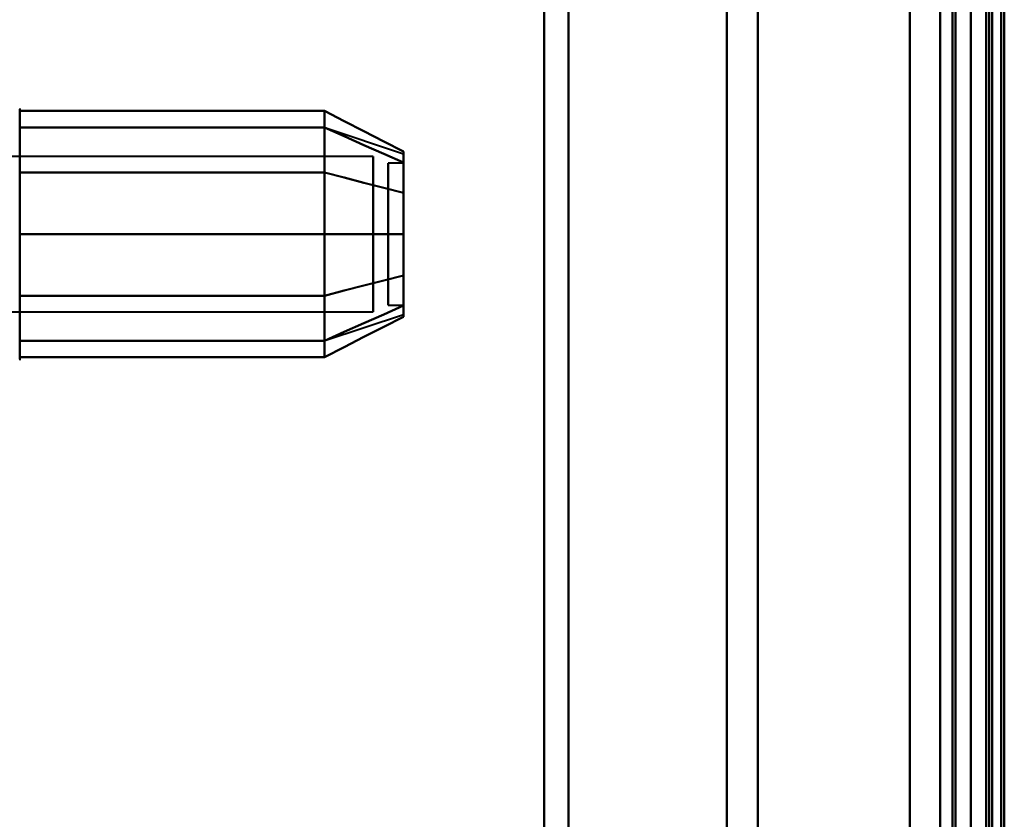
# Model space of a CAD drawing. Header units: millimetres. Extents: x -1087 to 1688, y -120 to 1210.
# Tile 40 of 92: x -736 to -704, y 983 to 1009. Entities that reach past the tile are written whole.
import ezdxf

# ---------------------------------------------------------------- set-up
doc = ezdxf.new("R2010")
doc.units = ezdxf.units.MM
doc.layers.add('G-IMPT', color=8, linetype='Continuous', lineweight=40)

# ---------------------------------------------------------------- blocks, each defined once
blk = doc.blocks.new('NEXA 2000 CALQUES_dwg-762145-Arrière')
at = {"layer": 'G-IMPT'}
for p, q in [((-705, 1102.772), (-705, 128.972)), ((-705, 129.472), (-705, 1102.272)), ((-705, 883.372), (-705, 1099.372)), ((-705, 1099.372), (-705, 883.372)), ((-704.3, 883.372), (-704.3, 1099.372)), ((-704.3, 1099.372), (-704.3, 883.372)), ((-719, 883.372), (-719, 1084.372)), ((-719, 1084.372), (-719, 883.372)), ((-705.5, 1084.372), (-705.5, 883.372)), ((-705.5, 883.372), (-705.5, 1084.372)), ((-705, 1084.372), (-705, 883.372)), ((-705, 1084.372), (-705, 682.372)), ((-705, 883.372), (-705, 1084.372)), ((-718.198, 883.372), (-718.198, 1083.781)), ((-718.198, 1083.781), (-718.198, 883.372)), ((-713, 883.372), (-713, 1083.372)), ((-713, 1083.372), (-713, 883.372)), ((-706, 1083.372), (-706, 883.372)), ((-706, 883.372), (-706, 1083.372)), ((-706, 683.372), (-706, 1083.372)), ((-711.99, 883.372), (-711.99, 1082.746)), ((-711.99, 883.372), (-711.99, 1082.746)), ((-711.99, 1082.746), (-711.99, 883.372)), ((-711.99, 1082.746), (-711.99, 883.372)), ((-704.3, 883.372), (-704.3, 1082.746)), ((-704.3, 1082.746), (-704.3, 683.998)), ((-704.3, 1082.746), (-704.3, 683.998)), ((-736.204, 1005.972), (-736.204, 1003.922)), ((-736.204, 1005.972), (-736.204, 1001.872)), ((-736.204, 1005.972), (-736.204, 1001.872)), ((-736.204, 1005.423), (-736.204, 999.822)), ((-726.189, 1005.367), (-723.611, 1004.508)), ((-724.611, 1004.421), (-736.5, 1004.421)), ((-724.611, 1004.421), (-736.5, 1004.421)), ((-724.611, 1001.872), (-724.611, 1004.421)), ((-724.611, 1004.421), (-724.611, 1001.872)), ((-724.611, 1004.421), (-724.611, 1000.598)), ((-724.611, 1000.598), (-724.611, 1004.421)), ((-723.611, 1004.202), (-724.111, 1004.202)), ((-723.611, 1004.202), (-724.111, 1004.202)), ((-724.111, 999.748), (-724.111, 1004.202)), ((-724.111, 1004.202), (-724.111, 999.748)), ((-724.111, 1000.512), (-724.111, 1004.202)), ((-724.111, 1004.202), (-724.111, 1000.512)), ((-723.611, 999.748), (-723.611, 1004.202)), ((-723.611, 1004.202), (-723.611, 999.748)), ((-723.611, 1000.512), (-723.611, 1004.202)), ((-723.611, 1004.202), (-723.611, 1000.512)), ((-736.204, 1003.922), (-736.204, 997.772)), ((-724.111, 999.542), (-724.111, 1003.996)), ((-724.111, 1003.996), (-724.111, 999.542)), ((-723.611, 999.542), (-723.611, 1003.996)), ((-723.611, 1003.996), (-723.611, 999.542)), ((-724.611, 1003.146), (-724.611, 999.324)), ((-724.611, 999.324), (-724.611, 1003.146)), ((-724.111, 999.542), (-724.111, 1003.233)), ((-724.111, 1003.233), (-724.111, 999.542)), ((-723.611, 999.542), (-723.611, 1003.233)), ((-723.611, 1003.233), (-723.611, 999.542)), ((-736.204, 1001.872), (-736.204, 997.772)), ((-724.611, 999.324), (-724.611, 1001.872)), ((-724.611, 1001.872), (-724.611, 999.324)), ((-724.111, 999.542), (-723.611, 999.542)), ((-724.111, 999.542), (-723.611, 999.542)), ((-736.5, 999.324), (-724.611, 999.324)), ((-736.5, 999.324), (-724.611, 999.324)), ((-726.189, 998.377), (-723.611, 999.237))]:
    blk.add_line(p, q, dxfattribs=at)
at = {"layer": 'G-IMPT', "flags": 128}
for points in [[(-707, 1102.772), (-707, 859.322), (-707, 615.872), (-707, 372.422), (-707, 128.972)], [(-707, 128.972), (-707, 372.422), (-707, 615.872), (-707, 859.322), (-707, 1102.772)], [(-707, 128.972), (-707, 372.422), (-707, 615.872), (-707, 859.322), (-707, 1102.772)], [(-707, 1102.772), (-707, 859.322), (-707, 615.872), (-707, 372.422), (-707, 128.972)], [(-705, 1102.772), (-705, 859.322), (-705, 615.872), (-705, 372.422), (-705, 128.972)], [(-705, 128.972), (-705, 372.422), (-705, 615.872), (-705, 859.322), (-705, 1102.772)], [(-704.5, 1102.772), (-704.5, 859.322), (-704.5, 615.872), (-704.5, 372.422), (-704.5, 128.972)], [(-704.4, 128.972), (-704.4, 372.422), (-704.4, 615.872), (-704.4, 859.322), (-704.4, 1102.772)], [(-704.4, 1102.772), (-704.4, 859.322), (-704.4, 615.872), (-704.4, 372.422), (-704.4, 128.972)], [(-704.4, 128.972), (-704.4, 372.422), (-704.4, 615.872), (-704.4, 859.322), (-704.4, 1102.772)], [(-707, 1102.272), (-707, 859.072), (-707, 615.872), (-707, 372.672), (-707, 129.472)], [(-707, 129.472), (-707, 372.672), (-707, 615.872), (-707, 859.072), (-707, 1102.272)], [(-707, 1102.272), (-707, 859.072), (-707, 615.872), (-707, 372.672), (-707, 129.472)], [(-707, 129.472), (-707, 372.672), (-707, 615.872), (-707, 859.072), (-707, 1102.272)], [(-705.6, 129.472), (-705.6, 372.672), (-705.6, 615.872), (-705.6, 859.072), (-705.6, 1102.272)], [(-705.6, 1102.272), (-705.6, 859.072), (-705.6, 615.872), (-705.6, 372.672), (-705.6, 129.472)], [(-705.6, 1102.272), (-705.6, 859.072), (-705.6, 615.872), (-705.6, 372.672), (-705.6, 129.472)], [(-705.6, 129.472), (-705.6, 372.672), (-705.6, 615.872), (-705.6, 859.072), (-705.6, 1102.272)], [(-705.6, 1102.272), (-705.6, 859.072), (-705.6, 615.872), (-705.6, 372.672), (-705.6, 129.472)], [(-705.6, 129.472), (-705.6, 372.672), (-705.6, 615.872), (-705.6, 859.072), (-705.6, 1102.272)], [(-705.5, 129.472), (-705.5, 372.672), (-705.5, 615.872), (-705.5, 859.072), (-705.5, 1102.272)], [(-705.5, 1102.272), (-705.5, 859.072), (-705.5, 615.872), (-705.5, 372.672), (-705.5, 129.472)], [(-705, 129.472), (-705, 372.672), (-705, 615.872), (-705, 859.072), (-705, 1102.272)], [(-705, 1102.272), (-705, 859.072), (-705, 615.872), (-705, 372.672), (-705, 129.472)], [(-705, 129.472), (-705, 372.672), (-705, 615.872), (-705, 859.072), (-705, 1102.272)], [(-705, 1102.272), (-705, 867.047), (-705, 631.822), (-705, 396.597), (-705, 161.372)], [(-705, 161.372), (-705, 396.597), (-705, 631.822), (-705, 867.047), (-705, 1102.272)], [(-705, 1102.272), (-705, 859.072), (-705, 615.872), (-705, 372.672), (-705, 129.472)], [(-704.5, 129.472), (-704.5, 372.672), (-704.5, 615.872), (-704.5, 859.072), (-704.5, 1102.272)], [(-704.5, 1102.272), (-704.5, 859.072), (-704.5, 615.872), (-704.5, 372.672), (-704.5, 129.472)], [(-704.5, 129.472), (-704.5, 372.672), (-704.5, 615.872), (-704.5, 859.072), (-704.5, 1102.272)], [(-704.5, 1102.272), (-704.5, 859.072), (-704.5, 615.872), (-704.5, 372.672), (-704.5, 129.472)], [(-704.5, 129.472), (-704.5, 372.672), (-704.5, 615.872), (-704.5, 859.072), (-704.5, 1102.272)], [(-704.5, 1102.272), (-704.5, 859.072), (-704.5, 615.872), (-704.5, 372.672), (-704.5, 129.472)], [(-704, 1102.372), (-704, 859.122), (-704, 615.872), (-704, 372.622), (-704, 129.372)], [(-704, 129.372), (-704, 372.622), (-704, 615.872), (-704, 859.122), (-704, 1102.372)], [(-704, 1102.272), (-704, 859.072), (-704, 615.872), (-704, 372.672), (-704, 129.472)], [(-704, 129.472), (-704, 372.672), (-704, 615.872), (-704, 859.072), (-704, 1102.272)], [(-703.9, 161.372), (-703.9, 396.597), (-703.9, 631.822), (-703.9, 867.047), (-703.9, 1102.272)], [(-703.9, 1102.272), (-703.9, 867.047), (-703.9, 631.822), (-703.9, 396.597), (-703.9, 161.372)], [(-736.204, 1005.989), (-736.204, 1005.972)], [(-736.204, 1005.972), (-736.204, 1005.969), (-736.204, 1005.959), (-736.204, 1005.943), (-736.204, 1005.92), (-736.204, 1005.891), (-736.204, 1005.855), (-736.204, 1005.813), (-736.204, 1005.764), (-736.204, 1005.709), (-736.204, 1005.649), (-736.204, 1005.582), (-736.204, 1005.509), (-736.204, 1005.43), (-736.204, 1005.346), (-736.204, 1005.256), (-736.204, 1005.161), (-736.204, 1005.06), (-736.204, 1004.955), (-736.204, 1004.844), (-736.204, 1004.729), (-736.204, 1004.609), (-736.204, 1004.485), (-736.204, 1004.356), (-736.204, 1004.224), (-736.204, 1004.088), (-736.204, 1003.948), (-736.204, 1003.922)], [(-736.204, 999.822), (-736.204, 999.966), (-736.204, 1000.113), (-736.204, 1000.262), (-736.204, 1000.414), (-736.204, 1000.569), (-736.204, 1000.725), (-736.204, 1000.883), (-736.204, 1001.043), (-736.204, 1001.205), (-736.204, 1001.367), (-736.204, 1001.53), (-736.204, 1001.694), (-736.204, 1001.858), (-736.204, 1002.022), (-736.204, 1002.185), (-736.204, 1002.348), (-736.204, 1002.511), (-736.204, 1002.672), (-736.204, 1002.833), (-736.204, 1002.991), (-736.204, 1003.148), (-736.204, 1003.303), (-736.204, 1003.455), (-736.204, 1003.605), (-736.204, 1003.752), (-736.204, 1003.897), (-736.204, 1004.038), (-736.204, 1004.175), (-736.204, 1004.309), (-736.204, 1004.439), (-736.204, 1004.565), (-736.204, 1004.686), (-736.204, 1004.803), (-736.204, 1004.915), (-736.204, 1005.023), (-736.204, 1005.125), (-736.204, 1005.223), (-736.204, 1005.314), (-736.204, 1005.401), (-736.204, 1005.481), (-736.204, 1005.556), (-736.204, 1005.625), (-736.204, 1005.688), (-736.204, 1005.745), (-736.204, 1005.796), (-736.204, 1005.84), (-736.204, 1005.878), (-736.204, 1005.91), (-736.204, 1005.935), (-736.204, 1005.954), (-736.204, 1005.966), (-736.204, 1005.972), (-736.204, 1005.972)], [(-736.204, 1003.893), (-736.204, 1004.398), (-736.204, 1004.903), (-736.204, 1005.409), (-736.204, 1005.914)], [(-736.204, 1005.914), (-733.704, 1005.914), (-731.204, 1005.914), (-728.704, 1005.914), (-726.204, 1005.914)], [(-726.204, 1005.914), (-728.704, 1005.914), (-731.204, 1005.914), (-733.704, 1005.914), (-736.204, 1005.914)], [(-736.204, 1005.914), (-736.204, 1005.409), (-736.204, 1004.903), (-736.204, 1004.398), (-736.204, 1003.893)], [(-726.204, 1003.893), (-726.204, 1004.398), (-726.204, 1004.903), (-726.204, 1005.409), (-726.204, 1005.914)], [(-726.204, 1005.914), (-725.556, 1005.581), (-724.908, 1005.248), (-724.259, 1004.914), (-723.611, 1004.581)], [(-723.611, 1004.581), (-724.259, 1004.914), (-724.908, 1005.248), (-725.556, 1005.581), (-726.204, 1005.914)], [(-726.204, 1005.914), (-726.204, 1005.409), (-726.204, 1004.903), (-726.204, 1004.398), (-726.204, 1003.893)], [(-726.204, 1005.914), (-726.204, 1005.409), (-726.204, 1004.903), (-726.204, 1004.398), (-726.204, 1003.893)], [(-726.204, 1003.893), (-726.204, 1004.398), (-726.204, 1004.903), (-726.204, 1005.409), (-726.204, 1005.914)], [(-736.204, 1001.872), (-736.204, 1002.747), (-736.204, 1003.622), (-736.204, 1004.497), (-736.204, 1005.372)], [(-736.204, 1005.372), (-733.704, 1005.372), (-731.204, 1005.372), (-728.704, 1005.372), (-726.204, 1005.372)], [(-726.204, 1005.372), (-728.704, 1005.372), (-731.204, 1005.372), (-733.704, 1005.372), (-736.204, 1005.372)], [(-736.204, 1005.372), (-733.704, 1005.372), (-731.204, 1005.372), (-728.704, 1005.372), (-726.204, 1005.372)], [(-726.204, 1005.372), (-728.704, 1005.372), (-731.204, 1005.372), (-733.704, 1005.372), (-736.204, 1005.372)], [(-736.204, 1005.372), (-736.204, 1004.497), (-736.204, 1003.622), (-736.204, 1002.747), (-736.204, 1001.872)], [(-726.204, 1001.872), (-726.204, 1002.747), (-726.204, 1003.622), (-726.204, 1004.497), (-726.204, 1005.372)], [(-726.204, 1005.372), (-725.556, 1005.084), (-724.908, 1004.795), (-724.259, 1004.507), (-723.611, 1004.218)], [(-723.611, 1004.218), (-724.259, 1004.507), (-724.908, 1004.795), (-725.556, 1005.084), (-726.204, 1005.372)], [(-726.204, 1005.372), (-725.556, 1005.084), (-724.908, 1004.795), (-724.259, 1004.507), (-723.611, 1004.218)], [(-723.611, 1004.218), (-724.259, 1004.507), (-724.908, 1004.795), (-725.556, 1005.084), (-726.204, 1005.372)], [(-726.204, 1005.372), (-726.204, 1004.497), (-726.204, 1003.622), (-726.204, 1002.747), (-726.204, 1001.872)], [(-726.204, 1005.372), (-726.204, 1004.497), (-726.204, 1003.622), (-726.204, 1002.747), (-726.204, 1001.872)], [(-726.204, 1001.872), (-726.204, 1002.747), (-726.204, 1003.622), (-726.204, 1004.497), (-726.204, 1005.372)], [(-736.204, 1003.922), (-736.204, 1003.779), (-736.204, 1003.632), (-736.204, 1003.482), (-736.204, 1003.33), (-736.204, 1003.176), (-736.204, 1003.02), (-736.204, 1002.861), (-736.204, 1002.701), (-736.204, 1002.54), (-736.204, 1002.378), (-736.204, 1002.215), (-736.204, 1002.051), (-736.204, 1001.887), (-736.204, 1001.723), (-736.204, 1001.559), (-736.204, 1001.396), (-736.204, 1001.234), (-736.204, 1001.072), (-736.204, 1000.912), (-736.204, 1000.753), (-736.204, 1000.597), (-736.204, 1000.442), (-736.204, 1000.289), (-736.204, 1000.139), (-736.204, 999.992), (-736.204, 999.848), (-736.204, 999.707), (-736.204, 999.569), (-736.204, 999.436), (-736.204, 999.306), (-736.204, 999.18), (-736.204, 999.058), (-736.204, 998.941), (-736.204, 998.829), (-736.204, 998.722), (-736.204, 998.619), (-736.204, 998.522), (-736.204, 998.43), (-736.204, 998.344), (-736.204, 998.263), (-736.204, 998.188), (-736.204, 998.119), (-736.204, 998.056), (-736.204, 997.999), (-736.204, 997.949), (-736.204, 997.904), (-736.204, 997.866), (-736.204, 997.834), (-736.204, 997.809), (-736.204, 997.791), (-736.204, 997.778), (-736.204, 997.773), (-736.204, 997.772)], [(-736.204, 999.852), (-736.204, 1000.862), (-736.204, 1001.872), (-736.204, 1002.883), (-736.204, 1003.893)], [(-736.204, 1003.893), (-733.704, 1003.893), (-731.204, 1003.893), (-728.704, 1003.893), (-726.204, 1003.893)], [(-726.204, 1003.893), (-728.704, 1003.893), (-731.204, 1003.893), (-733.704, 1003.893), (-736.204, 1003.893)], [(-736.204, 1003.893), (-733.704, 1003.893), (-731.204, 1003.893), (-728.704, 1003.893), (-726.204, 1003.893)], [(-726.204, 1003.893), (-728.704, 1003.893), (-731.204, 1003.893), (-733.704, 1003.893), (-736.204, 1003.893)], [(-736.204, 1003.893), (-736.204, 1002.883), (-736.204, 1001.872), (-736.204, 1000.862), (-736.204, 999.852)], [(-726.204, 999.852), (-726.204, 1000.862), (-726.204, 1001.872), (-726.204, 1002.883), (-726.204, 1003.893)], [(-726.204, 1003.893), (-725.556, 1003.726), (-724.908, 1003.56), (-724.259, 1003.393), (-723.611, 1003.227)], [(-723.611, 1003.227), (-724.259, 1003.393), (-724.908, 1003.56), (-725.556, 1003.726), (-726.204, 1003.893)], [(-726.204, 1003.893), (-725.556, 1003.726), (-724.908, 1003.56), (-724.259, 1003.393), (-723.611, 1003.227)], [(-723.611, 1003.227), (-724.259, 1003.393), (-724.908, 1003.56), (-725.556, 1003.726), (-726.204, 1003.893)], [(-726.204, 1003.893), (-726.204, 1002.883), (-726.204, 1001.872), (-726.204, 1000.862), (-726.204, 999.852)], [(-726.204, 1003.893), (-726.204, 1002.883), (-726.204, 1001.872), (-726.204, 1000.862), (-726.204, 999.852)], [(-726.204, 999.852), (-726.204, 1000.862), (-726.204, 1001.872), (-726.204, 1002.883), (-726.204, 1003.893)], [(-736.204, 998.372), (-736.204, 999.247), (-736.204, 1000.122), (-736.204, 1000.997), (-736.204, 1001.872)], [(-736.204, 1001.872), (-733.704, 1001.872), (-731.204, 1001.872), (-728.704, 1001.872), (-726.204, 1001.872)], [(-726.204, 1001.872), (-728.704, 1001.872), (-731.204, 1001.872), (-733.704, 1001.872), (-736.204, 1001.872)], [(-736.204, 1001.872), (-733.704, 1001.872), (-731.204, 1001.872), (-728.704, 1001.872), (-726.204, 1001.872)], [(-726.204, 1001.872), (-728.704, 1001.872), (-731.204, 1001.872), (-733.704, 1001.872), (-736.204, 1001.872)], [(-736.204, 1001.872), (-736.204, 1000.997), (-736.204, 1000.122), (-736.204, 999.247), (-736.204, 998.372)], [(-726.204, 998.372), (-726.204, 999.247), (-726.204, 1000.122), (-726.204, 1000.997), (-726.204, 1001.872)], [(-726.204, 1001.872), (-725.556, 1001.872), (-724.908, 1001.872), (-724.259, 1001.872), (-723.611, 1001.872)], [(-723.611, 1001.872), (-724.259, 1001.872), (-724.908, 1001.872), (-725.556, 1001.872), (-726.204, 1001.872)], [(-726.204, 1001.872), (-725.556, 1001.872), (-724.908, 1001.872), (-724.259, 1001.872), (-723.611, 1001.872)], [(-723.611, 1001.872), (-724.259, 1001.872), (-724.908, 1001.872), (-725.556, 1001.872), (-726.204, 1001.872)], [(-726.204, 1001.872), (-726.204, 1000.997), (-726.204, 1000.122), (-726.204, 999.247), (-726.204, 998.372)], [(-726.204, 1001.872), (-726.204, 1000.997), (-726.204, 1000.122), (-726.204, 999.247), (-726.204, 998.372)], [(-726.204, 998.372), (-726.204, 999.247), (-726.204, 1000.122), (-726.204, 1000.997), (-726.204, 1001.872)], [(-723.611, 1000.518), (-724.259, 1000.351), (-724.908, 1000.185), (-725.556, 1000.018), (-726.204, 999.852)], [(-726.204, 999.852), (-725.556, 1000.018), (-724.908, 1000.185), (-724.259, 1000.351), (-723.611, 1000.518)], [(-723.611, 1000.518), (-724.259, 1000.351), (-724.908, 1000.185), (-725.556, 1000.018), (-726.204, 999.852)], [(-726.204, 999.852), (-725.556, 1000.018), (-724.908, 1000.185), (-724.259, 1000.351), (-723.611, 1000.518)], [(-726.204, 999.852), (-728.704, 999.852), (-731.204, 999.852), (-733.704, 999.852), (-736.204, 999.852)], [(-736.204, 999.852), (-733.704, 999.852), (-731.204, 999.852), (-728.704, 999.852), (-726.204, 999.852)], [(-726.204, 999.852), (-728.704, 999.852), (-731.204, 999.852), (-733.704, 999.852), (-736.204, 999.852)], [(-736.204, 999.852), (-736.204, 999.346), (-736.204, 998.841), (-736.204, 998.336), (-736.204, 997.831)], [(-736.204, 997.831), (-736.204, 998.336), (-736.204, 998.841), (-736.204, 999.346), (-736.204, 999.852)], [(-736.204, 999.852), (-733.704, 999.852), (-731.204, 999.852), (-728.704, 999.852), (-726.204, 999.852)], [(-736.204, 997.772), (-736.204, 997.776), (-736.204, 997.785), (-736.204, 997.802), (-736.204, 997.825), (-736.204, 997.854), (-736.204, 997.89), (-736.204, 997.932), (-736.204, 997.98), (-736.204, 998.035), (-736.204, 998.096), (-736.204, 998.163), (-736.204, 998.236), (-736.204, 998.314), (-736.204, 998.399), (-736.204, 998.488), (-736.204, 998.584), (-736.204, 998.684), (-736.204, 998.79), (-736.204, 998.9), (-736.204, 999.016), (-736.204, 999.136), (-736.204, 999.26), (-736.204, 999.388), (-736.204, 999.521), (-736.204, 999.657), (-736.204, 999.797), (-736.204, 999.822)], [(-726.204, 999.852), (-726.204, 999.346), (-726.204, 998.841), (-726.204, 998.336), (-726.204, 997.831)], [(-726.204, 997.831), (-726.204, 998.336), (-726.204, 998.841), (-726.204, 999.346), (-726.204, 999.852)], [(-726.204, 997.831), (-726.204, 998.336), (-726.204, 998.841), (-726.204, 999.346), (-726.204, 999.852)], [(-726.204, 999.852), (-726.204, 999.346), (-726.204, 998.841), (-726.204, 998.336), (-726.204, 997.831)], [(-723.611, 999.526), (-724.259, 999.238), (-724.908, 998.949), (-725.556, 998.661), (-726.204, 998.372)], [(-726.204, 998.372), (-725.556, 998.661), (-724.908, 998.949), (-724.259, 999.238), (-723.611, 999.526)], [(-723.611, 999.526), (-724.259, 999.238), (-724.908, 998.949), (-725.556, 998.661), (-726.204, 998.372)], [(-726.204, 998.372), (-725.556, 998.661), (-724.908, 998.949), (-724.259, 999.238), (-723.611, 999.526)], [(-726.204, 997.831), (-725.556, 998.164), (-724.908, 998.497), (-724.259, 998.83), (-723.611, 999.163)], [(-723.611, 999.163), (-724.259, 998.83), (-724.908, 998.497), (-725.556, 998.164), (-726.204, 997.831)], [(-726.204, 998.372), (-728.704, 998.372), (-731.204, 998.372), (-733.704, 998.372), (-736.204, 998.372)], [(-736.204, 998.372), (-733.704, 998.372), (-731.204, 998.372), (-728.704, 998.372), (-726.204, 998.372)], [(-726.204, 998.372), (-728.704, 998.372), (-731.204, 998.372), (-733.704, 998.372), (-736.204, 998.372)], [(-736.204, 998.372), (-733.704, 998.372), (-731.204, 998.372), (-728.704, 998.372), (-726.204, 998.372)], [(-736.204, 997.772), (-736.205, 997.741)], [(-736.204, 997.831), (-733.704, 997.831), (-731.204, 997.831), (-728.704, 997.831), (-726.204, 997.831)], [(-726.204, 997.831), (-728.704, 997.831), (-731.204, 997.831), (-733.704, 997.831), (-736.204, 997.831)]]:
    blk.add_lwpolyline(points, dxfattribs=at)
at = {"layer": 'G-IMPT'}
for points in [[(-723.611, 1003.227), (-723.611, 1003.611), (-723.611, 1004.238), (-723.611, 1004.532), (-723.611, 1004.581)], [(-723.611, 1004.581), (-723.611, 1004.532), (-723.611, 1004.239), (-723.611, 1003.611), (-723.611, 1003.227)], [(-723.611, 1004.581), (-723.611, 1004.535), (-723.611, 1004.239), (-723.611, 1003.605), (-723.611, 1003.227)], [(-723.611, 1003.227), (-723.611, 1003.606), (-723.611, 1004.24), (-723.611, 1004.535), (-723.611, 1004.581)], [(-723.611, 1004.218), (-723.611, 1004.411), (-723.611, 1004.604), (-723.611, 1004.411), (-723.611, 1004.218)], [(-723.611, 1004.218), (-723.611, 1004.41), (-723.611, 1004.508), (-723.611, 1004.508)], [(-723.611, 1004.508), (-723.611, 1004.508), (-723.611, 1004.41), (-723.611, 1004.218)], [(-723.611, 1004.218), (-723.611, 1003.939), (-723.611, 1003.239), (-723.611, 1002.345), (-723.611, 1001.872)], [(-723.611, 1001.872), (-723.611, 1002.344), (-723.611, 1003.238), (-723.611, 1003.939), (-723.611, 1004.218)], [(-723.611, 1004.218), (-723.611, 1003.946), (-723.611, 1003.239), (-723.611, 1002.336), (-723.611, 1001.872)], [(-723.611, 1001.872), (-723.611, 1002.336), (-723.611, 1003.239), (-723.611, 1003.946), (-723.611, 1004.218)], [(-723.611, 1003.227), (-723.611, 1002.793), (-723.611, 1001.873), (-723.611, 1000.952), (-723.611, 1000.518)], [(-723.611, 1000.518), (-723.611, 1000.951), (-723.611, 1001.872), (-723.611, 1002.793), (-723.611, 1003.227)], [(-723.611, 1003.227), (-723.611, 1002.802), (-723.611, 1001.872), (-723.611, 1000.943), (-723.611, 1000.518)], [(-723.611, 1000.518), (-723.611, 1000.943), (-723.611, 1001.873), (-723.611, 1002.802), (-723.611, 1003.227)], [(-723.611, 1001.872), (-723.611, 1001.4), (-723.611, 1000.506), (-723.611, 999.806), (-723.611, 999.526)], [(-723.611, 999.526), (-723.611, 999.805), (-723.611, 1000.506), (-723.611, 1001.4), (-723.611, 1001.872)], [(-723.611, 1001.872), (-723.611, 1001.408), (-723.611, 1000.505), (-723.611, 999.798), (-723.611, 999.526)], [(-723.611, 999.526), (-723.611, 999.799), (-723.611, 1000.506), (-723.611, 1001.408), (-723.611, 1001.872)], [(-723.611, 1000.518), (-723.611, 1000.134), (-723.611, 999.506), (-723.611, 999.213), (-723.611, 999.163)], [(-723.611, 999.163), (-723.611, 999.213), (-723.611, 999.506), (-723.611, 1000.134), (-723.611, 1000.518)], [(-723.611, 999.163), (-723.611, 999.21), (-723.611, 999.505), (-723.611, 1000.139), (-723.611, 1000.518)], [(-723.611, 1000.518), (-723.611, 1000.139), (-723.611, 999.505), (-723.611, 999.21), (-723.611, 999.163)], [(-723.611, 999.526), (-723.611, 999.333), (-723.611, 999.14), (-723.611, 999.333), (-723.611, 999.526)], [(-723.611, 999.526), (-723.611, 999.334), (-723.611, 999.237), (-723.611, 999.237)], [(-723.611, 999.237), (-723.611, 999.237), (-723.611, 999.334), (-723.611, 999.526)]]:
    blk.add_open_spline(points, degree=3, dxfattribs=at)

msp = doc.modelspace()

# ---------------------------------------------------------------- block references
at = {"layer": 'G-IMPT'}
msp.add_blockref('NEXA 2000 CALQUES_dwg-762145-Arrière', (0, 0), dxfattribs=at)

doc.saveas('drawing.dxf')
